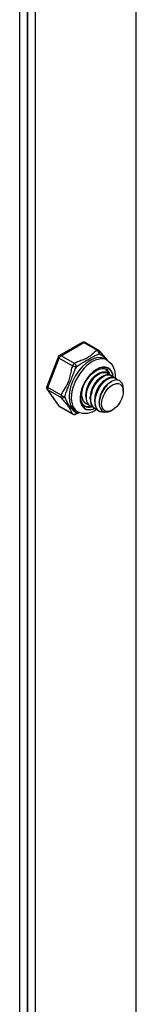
# Model space of a CAD drawing. Header units: inches. Extents: x 23 to 609, y 66 to 286.
# Tile 145 of 178: x 566.141 to 566.874, y 230.969 to 237.169. Entities that reach past the tile are written whole.
import ezdxf

# ---------------------------------------------------------------- set-up
doc = ezdxf.new("R2010")
doc.units = ezdxf.units.IN
doc.header["$MEASUREMENT"] = 0
doc.layers.add('Visible Edges(ANSI)', color=7, linetype='Continuous', lineweight=25)
doc.layers.add('Visible Tangent Edges(ANSI)', color=7, linetype='Continuous', lineweight=25)

msp = doc.modelspace()

# ---------------------------------------------------------------- linework, layer by layer
at = {"layer": 'Visible Edges(ANSI)'}
for p, q in [((566.1406, 226.6186), (566.1406, 251.2035)), ((566.1887, 251.1758), (566.1887, 226.5909)), ((566.1887, 226.5909), (566.1887, 251.1758)), ((566.2368, 251.1481), (566.2368, 226.5633)), ((566.5337, 235.1361), (566.3907, 235.0537)), ((566.5534, 235.1361), (566.6371, 235.0879)), ((566.3821, 235.0438), (566.3106, 234.8593)), ((566.6767, 235.0325), (566.6906, 235.0245)), ((566.6237, 234.9325), (566.6362, 234.9398)), ((566.6515, 234.9165), (566.664, 234.9237)), ((566.6867, 234.945), (566.6895, 234.9434)), ((566.7145, 234.929), (566.7173, 234.9274)), ((566.7424, 234.9129), (566.7452, 234.9113)), ((566.6794, 234.9004), (566.6919, 234.9077)), ((566.7073, 234.8844), (566.717, 234.89)), ((566.3129, 234.8409), (566.3844, 234.7389)), ((566.529, 234.8123), (566.529, 234.8153)), ((566.5569, 234.7963), (566.5569, 234.8107)), ((566.5848, 234.7802), (566.5847, 234.7946)), ((566.792, 234.8289), (566.792, 234.8449)), ((566.3907, 234.7331), (566.4744, 234.6849)), ((566.5568, 234.7518), (566.5596, 234.7501)), ((566.5847, 234.7357), (566.5875, 234.7341)), ((566.6126, 234.7642), (566.6126, 234.7786)), ((566.6405, 234.7554), (566.6405, 234.7626)), ((566.4901, 234.7084), (566.504, 234.7004)), ((566.6125, 234.7197), (566.6153, 234.718)), ((566.6404, 234.7036), (566.6432, 234.702)), ((566.7241, 234.7109), (566.7201, 234.7086))]:
    msp.add_line(p, q, dxfattribs=at)
at = {"layer": 'Visible Edges(ANSI)', "flags": 128}
for points in [[(566.643, 235.0826), (566.648, 235.0762), (566.6535, 235.0693), (566.6658, 235.0548), (566.6785, 235.0399), (566.6845, 235.0323), (566.69, 235.0249)], [(566.55, 234.7352), (566.5448, 234.7388), (566.5401, 234.7434), (566.536, 234.749), (566.5325, 234.7556), (566.5296, 234.7632), (566.5274, 234.7719), (566.5261, 234.7814), (566.5256, 234.7917), (566.526, 234.8027), (566.5274, 234.8142), (566.5297, 234.8262), (566.5329, 234.8384), (566.537, 234.8508), (566.5419, 234.8631), (566.5476, 234.8754), (566.554, 234.8874), (566.5612, 234.899), (566.5689, 234.9101), (566.5771, 234.9205), (566.5858, 234.9303), (566.5947, 234.9392), (566.6039, 234.9471), (566.6132, 234.9541), (566.6225, 234.96), (566.6317, 234.9648), (566.6406, 234.9684), (566.6491, 234.9709), (566.6572, 234.9722), (566.6647, 234.9724), (566.6716, 234.9717), (566.6779, 234.9699), (566.6836, 234.9672)], [(566.6906, 235.0245), (566.7038, 235.0152), (566.7151, 235.0038), (566.7242, 234.9908), (566.7312, 234.9766), (566.7362, 234.9617), (566.7394, 234.9461), (566.7409, 234.9301), (566.7409, 234.9138)], [(566.6237, 234.9325), (566.6194, 234.9298), (566.6152, 234.9269), (566.6109, 234.9235), (566.6067, 234.9199), (566.6026, 234.916), (566.5985, 234.9118), (566.5945, 234.9073), (566.5907, 234.9026), (566.587, 234.8976), (566.5834, 234.8924), (566.58, 234.887), (566.5768, 234.8815), (566.5738, 234.8758), (566.571, 234.87), (566.5684, 234.8641), (566.566, 234.8581), (566.5639, 234.8521), (566.5621, 234.846), (566.5605, 234.84), (566.5592, 234.834), (566.5582, 234.828), (566.5575, 234.8222), (566.5571, 234.8164), (566.5569, 234.8107)], [(566.6867, 234.945), (566.6792, 234.9482), (566.6708, 234.9496), (566.6617, 234.9492), (566.6521, 234.947), (566.6422, 234.9429), (566.632, 234.9372), (566.6219, 234.9299), (566.6119, 234.921), (566.6024, 234.9108), (566.5933, 234.8994), (566.585, 234.8871), (566.5775, 234.8739), (566.571, 234.8601), (566.5656, 234.846), (566.5615, 234.8318), (566.5586, 234.8177), (566.5571, 234.804), (566.557, 234.7909), (566.5583, 234.7786), (566.561, 234.7673), (566.5651, 234.7572), (566.5704, 234.7485), (566.577, 234.7413), (566.5847, 234.7357)], [(566.6012, 234.7289), (566.5908, 234.7323), (566.5817, 234.7381), (566.574, 234.7459), (566.5678, 234.7557), (566.5633, 234.7674), (566.5606, 234.7805), (566.5597, 234.7949), (566.5606, 234.8102), (566.5633, 234.8261), (566.5677, 234.8423), (566.5738, 234.8584), (566.5812, 234.874), (566.5899, 234.8889), (566.5997, 234.9026), (566.6104, 234.915), (566.6215, 234.9257), (566.6331, 234.9344), (566.6446, 234.9412), (566.6559, 234.9457), (566.6668, 234.9478), (566.6769, 234.9477), (566.686, 234.9451), (566.6939, 234.9404), (566.7004, 234.9334)], [(566.6515, 234.9165), (566.6473, 234.9138), (566.643, 234.9108), (566.6388, 234.9075), (566.6346, 234.9039), (566.6304, 234.8999), (566.6264, 234.8957), (566.6224, 234.8912), (566.6186, 234.8865), (566.6148, 234.8816), (566.6113, 234.8764), (566.6079, 234.871), (566.6047, 234.8654), (566.6017, 234.8598), (566.5989, 234.8539), (566.5963, 234.848), (566.5939, 234.8421), (566.5918, 234.836), (566.5899, 234.83), (566.5884, 234.8239), (566.5871, 234.8179), (566.5861, 234.812), (566.5854, 234.8061), (566.5849, 234.8003), (566.5848, 234.7947)], [(566.7145, 234.929), (566.707, 234.9322), (566.6987, 234.9336), (566.6896, 234.9331), (566.68, 234.9309), (566.67, 234.9269), (566.6599, 234.9212), (566.6498, 234.9138), (566.6398, 234.905), (566.6302, 234.8948), (566.6212, 234.8834), (566.6128, 234.871), (566.6053, 234.8578), (566.5989, 234.8441), (566.5935, 234.83), (566.5893, 234.8158), (566.5865, 234.8017), (566.585, 234.788), (566.5849, 234.7748), (566.5862, 234.7625), (566.5889, 234.7512), (566.5929, 234.7411), (566.5983, 234.7324), (566.6049, 234.7252), (566.6125, 234.7197)], [(566.629, 234.7129), (566.6187, 234.7163), (566.6096, 234.722), (566.6018, 234.7299), (566.5957, 234.7397), (566.5912, 234.7513), (566.5885, 234.7645), (566.5876, 234.7788), (566.5885, 234.7942), (566.5912, 234.8101), (566.5956, 234.8263), (566.6016, 234.8423), (566.6091, 234.858), (566.6178, 234.8728), (566.6276, 234.8866), (566.6382, 234.8989), (566.6494, 234.9096), (566.6609, 234.9184), (566.6725, 234.9251), (566.6838, 234.9296), (566.6946, 234.9318), (566.7047, 234.9316), (566.7138, 234.9291), (566.7217, 234.9243), (566.7283, 234.9174)], [(566.7424, 234.9129), (566.7349, 234.9161), (566.7265, 234.9175), (566.7174, 234.9171), (566.7079, 234.9149), (566.6979, 234.9109), (566.6878, 234.9051), (566.6776, 234.8978), (566.6677, 234.889), (566.6581, 234.8788), (566.649, 234.8674), (566.6407, 234.855), (566.6332, 234.8418), (566.6267, 234.828), (566.6214, 234.8139), (566.6172, 234.7997), (566.6143, 234.7856), (566.6129, 234.7719), (566.6128, 234.7588), (566.6141, 234.7465), (566.6168, 234.7352), (566.6208, 234.7251), (566.6262, 234.7164), (566.6327, 234.7092), (566.6404, 234.7036)], [(566.6843, 234.6979), (566.6708, 234.6958), (566.6581, 234.6966), (566.6466, 234.7002), (566.6366, 234.7067), (566.6283, 234.7157), (566.6219, 234.7271), (566.6177, 234.7406), (566.6156, 234.7558), (566.6158, 234.7723), (566.6182, 234.7897), (566.6226, 234.8076), (566.6291, 234.8254), (566.6373, 234.8426), (566.6471, 234.8589), (566.6581, 234.8738), (566.6701, 234.8869), (566.6826, 234.8979), (566.6954, 234.9065), (566.708, 234.9124), (566.7202, 234.9155), (566.7315, 234.9157), (566.7416, 234.9131), (566.7503, 234.9077), (566.7572, 234.8997)], [(566.5733, 234.745), (566.5689, 234.7461), (566.5646, 234.7477), (566.5605, 234.7496), (566.5567, 234.752), (566.5531, 234.7547), (566.5498, 234.7578), (566.5467, 234.7613), (566.5438, 234.7651), (566.5413, 234.7692), (566.539, 234.7737), (566.5371, 234.7785), (566.5354, 234.7835), (566.5341, 234.7888), (566.5331, 234.7944), (566.5323, 234.8002), (566.5319, 234.8062), (566.5319, 234.8124), (566.5321, 234.8187), (566.5326, 234.8252), (566.5335, 234.8317), (566.5347, 234.8384), (566.5362, 234.8451), (566.5379, 234.8519), (566.54, 234.8586)], [(566.6794, 234.9004), (566.6751, 234.8978), (566.6709, 234.8948), (566.6666, 234.8915), (566.6624, 234.8878), (566.6583, 234.8839), (566.6542, 234.8797), (566.6503, 234.8752), (566.6464, 234.8705), (566.6427, 234.8655), (566.6391, 234.8603), (566.6357, 234.855), (566.6325, 234.8494), (566.6295, 234.8437), (566.6267, 234.8379), (566.6241, 234.832), (566.6218, 234.826), (566.6197, 234.82), (566.6178, 234.8139), (566.6162, 234.8079), (566.6149, 234.8019), (566.6139, 234.7959), (566.6132, 234.7901), (566.6128, 234.7843), (566.6127, 234.7786)], [(566.7073, 234.8844), (566.703, 234.8817), (566.6987, 234.8787), (566.6945, 234.8754), (566.6903, 234.8718), (566.6862, 234.8678), (566.6821, 234.8636), (566.6781, 234.8591), (566.6743, 234.8544), (566.6706, 234.8495), (566.667, 234.8443), (566.6636, 234.8389), (566.6604, 234.8334), (566.6574, 234.8277), (566.6546, 234.8219), (566.652, 234.816), (566.6496, 234.81), (566.6475, 234.8039), (566.6457, 234.7979), (566.6441, 234.7919), (566.6428, 234.7858), (566.6418, 234.7799), (566.6411, 234.774), (566.6406, 234.7682), (566.6405, 234.7626)], [(566.7894, 234.8673), (566.7846, 234.8795), (566.7776, 234.8892), (566.7685, 234.896), (566.7577, 234.8996), (566.7454, 234.9), (566.7322, 234.897), (566.7183, 234.8908), (566.7044, 234.8815), (566.6908, 234.8695), (566.6781, 234.8551), (566.6667, 234.8387), (566.6569, 234.8209), (566.6492, 234.8023), (566.6438, 234.7836), (566.6409, 234.7654), (566.6407, 234.7482), (566.6433, 234.7328), (566.6485, 234.7197), (566.6561, 234.7094), (566.666, 234.7022), (566.6778, 234.6984), (566.6911, 234.6982), (566.7054, 234.7017), (566.7201, 234.7086)], [(566.5299, 234.827), (566.5295, 234.8227), (566.5292, 234.8185), (566.5291, 234.8143), (566.5291, 234.8102), (566.5292, 234.8062), (566.5295, 234.8023), (566.5299, 234.7984), (566.5305, 234.7947), (566.5312, 234.791), (566.532, 234.7875), (566.5329, 234.7841), (566.534, 234.7807), (566.5353, 234.7775), (566.5366, 234.7745), (566.5381, 234.7715), (566.5397, 234.7687), (566.5415, 234.7661), (566.5433, 234.7636), (566.5453, 234.7612), (566.5474, 234.759), (566.5496, 234.7569), (566.5519, 234.755), (566.5543, 234.7533), (566.5568, 234.7518)], [(566.5161, 234.6946), (566.5041, 234.6897), (566.4932, 234.6845)], [(566.6264, 234.7135), (566.6122, 234.705), (566.5974, 234.698), (566.5822, 234.6928), (566.5666, 234.6894), (566.5506, 234.6882), (566.5346, 234.6896), (566.5188, 234.6936), (566.504, 234.7004)]]:
    msp.add_lwpolyline(points, dxfattribs=at)
at = {"layer": 'Visible Edges(ANSI)'}
for centre, start, end in [((566.5435, 235.119), 60.06401, 119.93599), ((566.4005, 235.0366), 119.93599, 158.80211), ((566.6272, 235.0708), 36.71604, 60.06401), ((566.329, 234.8522), 158.80211, 215.02709), ((566.4005, 234.7502), 215.02709, 240.06401), ((566.4842, 234.702), 240.06401, 297.23211)]:
    msp.add_arc(centre, 0.0197, start, end, dxfattribs=at)
for centre, major_axis, start_param, end_param in [((566.6084, 234.856), (0.0668, 0.116), 5.718546, 6.217869), ((566.7099, 234.7976), (0.058, 0.1006), 5.495853, 5.750129), ((566.6084, 234.856), (-0.0668, -0.116), 0.065316, 0.520508)]:
    msp.add_ellipse(centre, major_axis=major_axis, ratio=0.578093, start_param=start_param, end_param=end_param, dxfattribs=at)
msp.add_ellipse((566.7238, 234.7896), major_axis=(-0.0481, -0.0836), ratio=0.578093, dxfattribs=at)
at = {"layer": 'Visible Tangent Edges(ANSI)'}
for p, q in [((566.8739, 225.9891), (566.8739, 250.7812)), ((566.4005, 235.0527), (566.5435, 235.1351)), ((566.5435, 235.1351), (566.6272, 235.0869)), ((566.3169, 234.8533), (566.3884, 235.0378)), ((566.3884, 235.0378), (566.4721, 234.9896)), ((566.4842, 235.0045), (566.4005, 235.0527)), ((566.4006, 234.8051), (566.3169, 234.8533)), ((566.3884, 234.7352), (566.3169, 234.8372)), ((566.3169, 234.8372), (566.4006, 234.789)), ((566.4721, 234.687), (566.3884, 234.7352))]:
    msp.add_line(p, q, dxfattribs=at)
at = {"layer": 'Visible Tangent Edges(ANSI)', "flags": 128}
for points in [[(566.6272, 235.0869), (566.6217, 235.0832), (566.6164, 235.0793), (566.6114, 235.0753), (566.6066, 235.0712), (566.6019, 235.0671), (566.5973, 235.063), (566.5927, 235.0589), (566.588, 235.0548), (566.5831, 235.0507), (566.578, 235.0468), (566.5725, 235.043), (566.5667, 235.0394), (566.5605, 235.0361), (566.5539, 235.0329), (566.5471, 235.03), (566.5401, 235.0272), (566.5329, 235.0245), (566.5258, 235.0218), (566.5186, 235.0191), (566.5114, 235.0164), (566.5044, 235.0137), (566.4974, 235.0108), (566.4907, 235.0077), (566.4842, 235.0045)], [(566.4972, 234.9816), (566.5029, 234.9861), (566.5088, 234.9905), (566.5149, 234.9949), (566.5212, 234.9992), (566.5277, 235.0034), (566.5343, 235.0076), (566.541, 235.0117), (566.5479, 235.0158), (566.5547, 235.0197), (566.5616, 235.0237), (566.5684, 235.0276), (566.575, 235.0314), (566.5815, 235.0351), (566.5878, 235.0388), (566.5938, 235.0422), (566.5995, 235.0455), (566.6051, 235.0486), (566.6106, 235.0515), (566.6159, 235.0543), (566.6212, 235.0568), (566.6264, 235.0591), (566.6316, 235.0612), (566.6367, 235.0631), (566.6418, 235.0649)], [(566.6418, 235.0649), (566.6437, 235.0637), (566.6455, 235.0626), (566.6474, 235.0613), (566.6493, 235.0601), (566.6513, 235.0588), (566.6532, 235.0574), (566.6552, 235.056), (566.6572, 235.0546), (566.6592, 235.0531), (566.6612, 235.0516), (566.6632, 235.05), (566.6652, 235.0484), (566.6672, 235.0468), (566.6692, 235.0451), (566.6712, 235.0434), (566.6732, 235.0416), (566.6751, 235.0398), (566.6771, 235.0379), (566.679, 235.036), (566.6808, 235.0341), (566.6827, 235.0322), (566.6845, 235.0302), (566.6862, 235.0281), (566.6879, 235.0261)], [(566.4721, 234.9896), (566.4696, 234.9815), (566.4674, 234.9734), (566.4653, 234.9651), (566.4635, 234.9568), (566.4617, 234.9485), (566.4601, 234.9402), (566.4584, 234.9318), (566.4566, 234.9235), (566.4547, 234.9152), (566.4526, 234.907), (566.4502, 234.899), (566.4473, 234.8911), (566.4441, 234.8834), (566.4406, 234.876), (566.4367, 234.8688), (566.4327, 234.8617), (566.4285, 234.8548), (566.4243, 234.8479), (566.4201, 234.841), (566.4159, 234.8341), (566.4118, 234.8271), (566.4078, 234.8199), (566.4041, 234.8126), (566.4006, 234.8051)], [(566.4249, 234.7952), (566.4267, 234.8021), (566.4288, 234.8091), (566.431, 234.8162), (566.4335, 234.8234), (566.4361, 234.8307), (566.4389, 234.8381), (566.4419, 234.8457), (566.445, 234.8534), (566.4482, 234.8613), (566.4515, 234.8694), (566.4548, 234.8776), (566.4581, 234.886), (566.4614, 234.8946), (566.4646, 234.9031), (566.4677, 234.9116), (566.4708, 234.92), (566.474, 234.9283), (566.4771, 234.9365), (566.4803, 234.9445), (566.4835, 234.9523), (566.4868, 234.9599), (566.4902, 234.9674), (566.4937, 234.9746), (566.4972, 234.9816)], [(566.4006, 234.789), (566.4041, 234.7845), (566.4078, 234.7798), (566.4118, 234.775), (566.4159, 234.7701), (566.42, 234.7652), (566.4243, 234.7602), (566.4285, 234.7553), (566.4327, 234.7504), (566.4367, 234.7455), (566.4405, 234.7408), (566.4441, 234.7361), (566.4473, 234.7317), (566.4501, 234.7275), (566.4526, 234.7236), (566.4547, 234.7198), (566.4566, 234.7162), (566.4584, 234.7127), (566.4601, 234.7092), (566.4617, 234.7057), (566.4635, 234.7022), (566.4653, 234.6986), (566.4674, 234.6949), (566.4696, 234.691), (566.4721, 234.687)], [(566.4972, 234.692), (566.4937, 234.6943), (566.4902, 234.6967), (566.4868, 234.6991), (566.4835, 234.7017), (566.4802, 234.7044), (566.4771, 234.7073), (566.4739, 234.7104), (566.4708, 234.7137), (566.4677, 234.7173), (566.4645, 234.7212), (566.4613, 234.7254), (566.4581, 234.7299), (566.4548, 234.7348), (566.4515, 234.7398), (566.4482, 234.7451), (566.445, 234.7506), (566.4419, 234.7561), (566.4389, 234.7617), (566.4361, 234.7674), (566.4335, 234.773), (566.431, 234.7787), (566.4288, 234.7843), (566.4267, 234.7898), (566.4249, 234.7952)], [(566.5127, 234.696), (566.5121, 234.6958), (566.5114, 234.6956), (566.5107, 234.6955), (566.51, 234.6953), (566.5094, 234.6951), (566.5087, 234.6949), (566.5081, 234.6948), (566.5074, 234.6946), (566.5067, 234.6944), (566.5061, 234.6943), (566.5054, 234.6941), (566.5048, 234.6939), (566.5041, 234.6938), (566.5035, 234.6936), (566.5029, 234.6935), (566.5022, 234.6933), (566.5016, 234.6931), (566.501, 234.693), (566.5003, 234.6928), (566.4997, 234.6927), (566.4991, 234.6925), (566.4985, 234.6923), (566.4979, 234.6922), (566.4972, 234.692)]]:
    msp.add_lwpolyline(points, dxfattribs=at)
at = {"layer": 'Visible Tangent Edges(ANSI)'}
for centre, major_axis, ratio, start_param, end_param in [((566.5435, 235.119), (-0.0098, 0.0171), 0.578093, 5.499721, 6.283185), ((566.5435, 235.119), (0.0098, 0.0171), 0.578093, 0, 0.783464), ((566.4005, 235.0366), (-0.0184, 0.0071), 0.209664, 0, 0.938208), ((566.4005, 235.0366), (0.0098, 0.0171), 0.578093, 0.783464, 1.830662), ((566.4005, 235.0366), (-0.0098, 0.0171), 0.578093, 5.499721, 6.283185), ((566.5834, 234.8705), (-0.0933, -0.1621), 0.578093, 3.141593, 6.283185), ((566.5973, 234.8625), (0.0933, 0.1621), 0.578093, 0, 3.141593), ((566.6272, 235.0708), (0.0098, 0.0171), 0.578093, 0, 0.783464), ((566.6272, 235.0708), (-0.0107, 0.0165), 0.609588, 3.996047, 5.470059), ((566.6272, 235.0708), (0.0158, 0.0118), 0.754115, 5.139012, 6.283185), ((566.4842, 234.9885), (-0.0098, -0.0171), 0.578093, 3.925057, 4.972255), ((566.4842, 234.9885), (-0.0187, 0.0063), 0.17693, 0.929322, 2.403334), ((566.4842, 234.9885), (0.009, -0.0175), 0.54478, 0.910625, 2.384637), ((566.6251, 234.8464), (-0.0737, -0.1279), 0.578093, 2.44536, 6.948591), ((566.6251, 234.8464), (0.0727, 0.1262), 0.578093, 5.604861, 10.073053), ((566.6168, 234.8512), (0.0668, 0.116), 0.578093, 5.752575, 6.283185), ((566.329, 234.8522), (-0.0184, 0.0071), 0.209664, 0, 0.938208), ((566.329, 234.8522), (-0.0098, -0.0171), 0.578093, 4.972255, 6.019452), ((566.329, 234.8522), (-0.0161, -0.0113), 0.787757, 0, 0.35258), ((566.4127, 234.804), (-0.0098, -0.0171), 0.578093, 4.972255, 6.019452), ((566.4127, 234.804), (0.018, -0.008), 0.241739, 4.090324, 5.564336), ((566.4127, 234.804), (-0.0158, -0.0118), 0.754115, 0.329838, 1.80385), ((566.4005, 234.7502), (-0.0161, -0.0113), 0.787757, 0, 0.35258), ((566.4005, 234.7502), (-0.0098, -0.0171), 0.578093, 6.019452, 6.283185), ((566.6168, 234.8512), (-0.0668, -0.116), 0.578093, 0, 0.525906), ((566.4842, 234.702), (-0.0165, -0.0107), 0.818923, 0.3797, 1.853712), ((566.4842, 234.702), (-0.0098, -0.0171), 0.578093, 6.019452, 6.283185), ((566.4842, 234.702), (0.009, -0.0175), 0.54478, 0, 0.717057)]:
    msp.add_ellipse(centre, major_axis=major_axis, ratio=ratio, start_param=start_param, end_param=end_param, dxfattribs=at)

doc.saveas('drawing.dxf')
